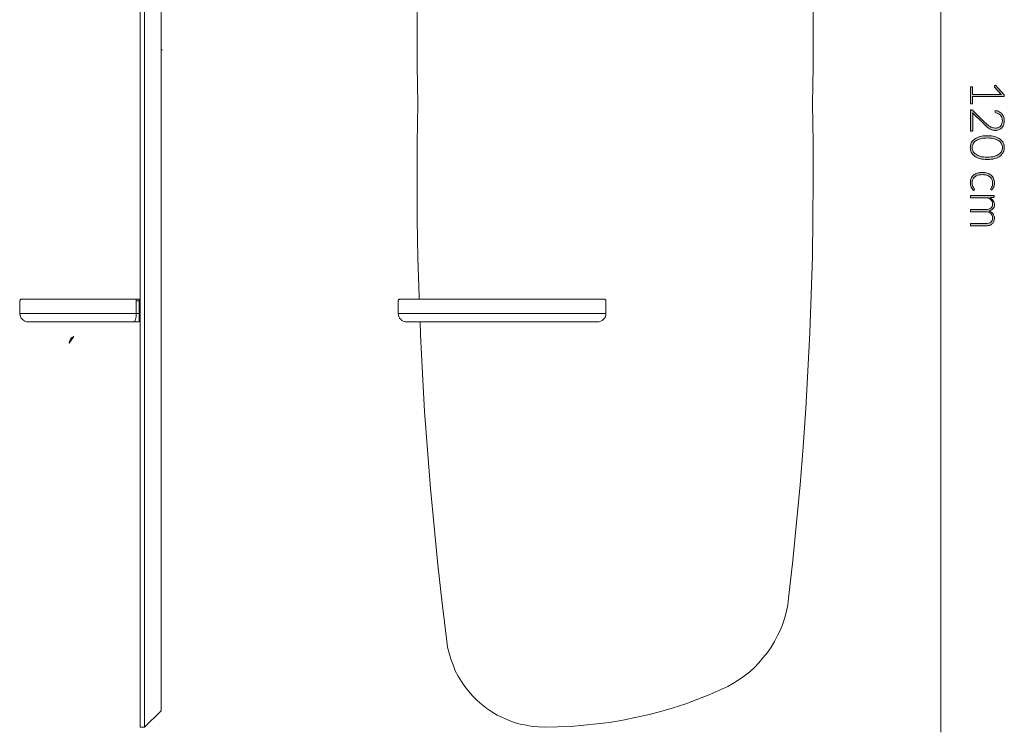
# Model space of a CAD drawing. Header units: inches. Extents: x 78.1 to 143.5, y -187 to -97.6.
# Tile 1 of 3: x 78.1 to 139.9, y -187 to -142.3. Entities that reach past the tile are written whole.
import ezdxf

# ---------------------------------------------------------------- set-up
doc = ezdxf.new("R2010")
doc.units = ezdxf.units.IN
doc.header["$MEASUREMENT"] = 0
doc.layers.add('Capa 1', color=7, linetype='Continuous')

# ---------------------------------------------------------------- blocks, each defined once
blk = doc.blocks.new('block 4')
at = {"layer": 'Capa 1'}
h = blk.add_hatch(color=251, dxfattribs=at)
h.dxf.hatch_style = 2
edge = h.paths.add_edge_path()
edge.add_spline(control_points=[(137.872, -146.483), (137.872, -146.483), (137.872, -146.963), (137.872, -146.963), (137.872, -146.963), (139.567, -146.963), (139.567, -146.963), (139.6, -146.963), (139.636, -146.964), (139.673, -146.967), (139.673, -146.967), (139.264, -146.507), (139.264, -146.507), (139.255, -146.497), (139.251, -146.485), (139.251, -146.471), (139.251, -146.454), (139.257, -146.442), (139.269, -146.433), (139.269, -146.433), (139.328, -146.39), (139.328, -146.39), (139.328, -146.39), (139.861, -146.993), (139.861, -146.993), (139.861, -146.993), (139.861, -147.102), (139.861, -147.102), (139.861, -147.102), (137.872, -147.102), (137.872, -147.102), (137.872, -147.102), (137.872, -147.558), (137.872, -147.558), (137.872, -147.558), (137.765, -147.558), (137.765, -147.558), (137.765, -147.558), (137.765, -146.483), (137.765, -146.483), (137.765, -146.483), (137.872, -146.483), (137.872, -146.483)], knot_values=[0, 0, 0, 0, 1, 1, 1, 2, 2, 2, 3, 3, 3, 4, 4, 4, 5, 5, 5, 6, 6, 6, 7, 7, 7, 8, 8, 8, 9, 9, 9, 10, 10, 10, 11, 11, 11, 12, 12, 12, 13, 13, 13, 14, 14, 14, 14], degree=3, periodic=1)
h = blk.add_hatch(color=251, dxfattribs=at)
h.dxf.hatch_style = 2
edge = h.paths.add_edge_path()
edge.add_spline(control_points=[(139.875, -148.627), (139.875, -148.706), (139.864, -148.782), (139.841, -148.854), (139.817, -148.927), (139.783, -148.99), (139.736, -149.045), (139.689, -149.1), (139.631, -149.144), (139.56, -149.177), (139.49, -149.209), (139.408, -149.225), (139.313, -149.225), (139.235, -149.225), (139.162, -149.213), (139.094, -149.189), (139.027, -149.165), (138.962, -149.132), (138.9, -149.091), (138.838, -149.05), (138.778, -149.002), (138.72, -148.947), (138.661, -148.893), (138.601, -148.835), (138.54, -148.775), (138.54, -148.775), (137.874, -148.122), (137.874, -148.122), (137.882, -148.154), (137.888, -148.186), (137.891, -148.22), (137.895, -148.254), (137.897, -148.288), (137.897, -148.323), (137.897, -148.323), (137.897, -149.224), (137.897, -149.224), (137.897, -149.239), (137.893, -149.252), (137.883, -149.262), (137.874, -149.271), (137.862, -149.275), (137.847, -149.275), (137.847, -149.275), (137.765, -149.275), (137.765, -149.275), (137.765, -149.275), (137.765, -147.929), (137.765, -147.929), (137.765, -147.929), (137.815, -147.929), (137.815, -147.929), (137.826, -147.929), (137.837, -147.931), (137.848, -147.937), (137.859, -147.942), (137.869, -147.949), (137.877, -147.957), (137.877, -147.957), (138.598, -148.669), (138.598, -148.669), (138.658, -148.728), (138.716, -148.783), (138.772, -148.833), (138.828, -148.883), (138.885, -148.927), (138.942, -148.964), (138.999, -149), (139.057, -149.029), (139.117, -149.05), (139.177, -149.072), (139.241, -149.082), (139.309, -149.082), (139.385, -149.082), (139.452, -149.069), (139.509, -149.044), (139.565, -149.018), (139.612, -148.984), (139.648, -148.941), (139.684, -148.898), (139.712, -148.849), (139.729, -148.794), (139.747, -148.738), (139.756, -148.68), (139.756, -148.619), (139.756, -148.553), (139.746, -148.493), (139.725, -148.437), (139.706, -148.381), (139.677, -148.332), (139.641, -148.289), (139.606, -148.247), (139.563, -148.211), (139.513, -148.183), (139.464, -148.155), (139.409, -148.136), (139.35, -148.125), (139.316, -148.115), (139.299, -148.095), (139.299, -148.066), (139.299, -148.064), (139.299, -148.062), (139.299, -148.058), (139.3, -148.056), (139.3, -148.053), (139.3, -148.051), (139.3, -148.051), (139.312, -147.98), (139.312, -147.98), (139.401, -147.992), (139.481, -148.016), (139.551, -148.053), (139.621, -148.09), (139.68, -148.137), (139.728, -148.193), (139.776, -148.249), (139.813, -148.314), (139.838, -148.387), (139.863, -148.461), (139.875, -148.541), (139.875, -148.627)], knot_values=[0, 0, 0, 0, 1, 1, 1, 2, 2, 2, 3, 3, 3, 4, 4, 4, 5, 5, 5, 6, 6, 6, 7, 7, 7, 8, 8, 8, 9, 9, 9, 10, 10, 10, 11, 11, 11, 12, 12, 12, 13, 13, 13, 14, 14, 14, 15, 15, 15, 16, 16, 16, 17, 17, 17, 18, 18, 18, 19, 19, 19, 20, 20, 20, 21, 21, 21, 22, 22, 22, 23, 23, 23, 24, 24, 24, 25, 25, 25, 26, 26, 26, 27, 27, 27, 28, 28, 28, 29, 29, 29, 30, 30, 30, 31, 31, 31, 32, 32, 32, 33, 33, 33, 34, 34, 34, 35, 35, 35, 36, 36, 36, 37, 37, 37, 38, 38, 38, 39, 39, 39, 40, 40, 40, 40], degree=3, periodic=1)
h = blk.add_hatch(color=251, dxfattribs=at)
h.dxf.hatch_style = 2
edge = h.paths.add_edge_path()
edge.add_spline(control_points=[(138.809, -151.053), (138.626, -151.053), (138.468, -151.033), (138.334, -150.994), (138.2, -150.954), (138.089, -150.901), (138.002, -150.833), (137.914, -150.765), (137.849, -150.686), (137.807, -150.595), (137.764, -150.504), (137.742, -150.407), (137.742, -150.303), (137.742, -150.2), (137.764, -150.103), (137.807, -150.013), (137.849, -149.922), (137.914, -149.843), (138.002, -149.775), (138.089, -149.707), (138.2, -149.654), (138.334, -149.615), (138.468, -149.576), (138.626, -149.557), (138.809, -149.557), (138.992, -149.557), (139.15, -149.576), (139.284, -149.615), (139.418, -149.654), (139.528, -149.707), (139.616, -149.775), (139.703, -149.843), (139.769, -149.922), (139.811, -150.013), (139.854, -150.103), (139.875, -150.2), (139.875, -150.303), (139.875, -150.407), (139.854, -150.504), (139.811, -150.595), (139.769, -150.686), (139.703, -150.765), (139.616, -150.833), (139.528, -150.901), (139.418, -150.954), (139.284, -150.994), (139.15, -151.033), (138.992, -151.053), (138.809, -151.053)], knot_values=[0, 0, 0, 0, 1, 1, 1, 2, 2, 2, 3, 3, 3, 4, 4, 4, 5, 5, 5, 6, 6, 6, 7, 7, 7, 8, 8, 8, 9, 9, 9, 10, 10, 10, 11, 11, 11, 12, 12, 12, 13, 13, 13, 14, 14, 14, 15, 15, 15, 16, 16, 16, 16], degree=3, periodic=1)
edge = h.paths.add_edge_path()
edge.add_spline(control_points=[(138.809, -150.905), (138.978, -150.905), (139.123, -150.889), (139.242, -150.857), (139.362, -150.824), (139.461, -150.78), (139.537, -150.726), (139.613, -150.671), (139.669, -150.608), (139.704, -150.534), (139.74, -150.461), (139.757, -150.384), (139.757, -150.303), (139.757, -150.223), (139.74, -150.146), (139.704, -150.073), (139.669, -150), (139.613, -149.936), (139.537, -149.882), (139.461, -149.827), (139.362, -149.783), (139.242, -149.75), (139.123, -149.718), (138.978, -149.701), (138.809, -149.701), (138.639, -149.701), (138.494, -149.718), (138.374, -149.75), (138.255, -149.783), (138.157, -149.827), (138.081, -149.882), (138.005, -149.936), (137.949, -150), (137.914, -150.073), (137.879, -150.146), (137.862, -150.223), (137.862, -150.303), (137.862, -150.384), (137.879, -150.461), (137.914, -150.534), (137.949, -150.608), (138.005, -150.671), (138.081, -150.726), (138.157, -150.78), (138.255, -150.824), (138.374, -150.857), (138.494, -150.889), (138.639, -150.905), (138.809, -150.905)], knot_values=[0, 0, 0, 0, 1, 1, 1, 2, 2, 2, 3, 3, 3, 4, 4, 4, 5, 5, 5, 6, 6, 6, 7, 7, 7, 8, 8, 8, 9, 9, 9, 10, 10, 10, 11, 11, 11, 12, 12, 12, 13, 13, 13, 14, 14, 14, 15, 15, 15, 16, 16, 16, 16], degree=3, periodic=1)
h = blk.add_hatch(color=251, dxfattribs=at)
h.dxf.hatch_style = 2
edge = h.paths.add_edge_path()
edge.add_spline(control_points=[(139.036, -152.935), (139.031, -152.93), (139.027, -152.925), (139.023, -152.921), (139.02, -152.916), (139.018, -152.91), (139.018, -152.902), (139.018, -152.892), (139.025, -152.879), (139.038, -152.862), (139.052, -152.844), (139.066, -152.822), (139.082, -152.793), (139.097, -152.764), (139.112, -152.729), (139.125, -152.686), (139.138, -152.643), (139.145, -152.592), (139.145, -152.531), (139.145, -152.446), (139.13, -152.371), (139.1, -152.306), (139.07, -152.24), (139.027, -152.185), (138.971, -152.14), (138.915, -152.096), (138.847, -152.061), (138.767, -152.038), (138.688, -152.014), (138.599, -152.002), (138.499, -152.002), (138.396, -152.002), (138.304, -152.014), (138.225, -152.039), (138.145, -152.063), (138.078, -152.097), (138.023, -152.141), (137.969, -152.185), (137.927, -152.239), (137.899, -152.302), (137.87, -152.365), (137.856, -152.435), (137.856, -152.511), (137.856, -152.582), (137.864, -152.642), (137.881, -152.689), (137.898, -152.737), (137.916, -152.776), (137.936, -152.807), (137.955, -152.838), (137.974, -152.863), (137.99, -152.881), (138.007, -152.899), (138.015, -152.914), (138.015, -152.924), (138.015, -152.937), (138.011, -152.947), (138.001, -152.954), (138.001, -152.954), (137.953, -152.992), (137.953, -152.992), (137.924, -152.969), (137.896, -152.941), (137.871, -152.907), (137.845, -152.872), (137.823, -152.833), (137.805, -152.79), (137.786, -152.747), (137.771, -152.7), (137.761, -152.649), (137.75, -152.599), (137.745, -152.546), (137.745, -152.491), (137.745, -152.397), (137.762, -152.312), (137.796, -152.235), (137.83, -152.157), (137.879, -152.091), (137.944, -152.036), (138.008, -151.98), (138.087, -151.937), (138.18, -151.906), (138.274, -151.875), (138.38, -151.859), (138.499, -151.859), (138.611, -151.859), (138.713, -151.874), (138.806, -151.904), (138.898, -151.933), (138.978, -151.976), (139.045, -152.033), (139.112, -152.089), (139.164, -152.158), (139.2, -152.241), (139.237, -152.323), (139.256, -152.417), (139.256, -152.523), (139.256, -152.618), (139.24, -152.704), (139.21, -152.778), (139.179, -152.852), (139.138, -152.916), (139.086, -152.972), (139.086, -152.972), (139.036, -152.935), (139.036, -152.935)], knot_values=[0, 0, 0, 0, 1, 1, 1, 2, 2, 2, 3, 3, 3, 4, 4, 4, 5, 5, 5, 6, 6, 6, 7, 7, 7, 8, 8, 8, 9, 9, 9, 10, 10, 10, 11, 11, 11, 12, 12, 12, 13, 13, 13, 14, 14, 14, 15, 15, 15, 16, 16, 16, 17, 17, 17, 18, 18, 18, 19, 19, 19, 20, 20, 20, 21, 21, 21, 22, 22, 22, 23, 23, 23, 24, 24, 24, 25, 25, 25, 26, 26, 26, 27, 27, 27, 28, 28, 28, 29, 29, 29, 30, 30, 30, 31, 31, 31, 32, 32, 32, 33, 33, 33, 34, 34, 34, 35, 35, 35, 35], degree=3, periodic=1)
h = blk.add_hatch(color=251, dxfattribs=at)
h.dxf.hatch_style = 2
edge = h.paths.add_edge_path()
edge.add_spline(control_points=[(137.765, -153.311), (137.765, -153.311), (139.232, -153.311), (139.232, -153.311), (139.232, -153.311), (139.232, -153.387), (139.232, -153.387), (139.232, -153.413), (139.22, -153.428), (139.195, -153.432), (139.195, -153.432), (138.983, -153.445), (138.983, -153.445), (139.023, -153.473), (139.06, -153.504), (139.094, -153.537), (139.127, -153.569), (139.156, -153.604), (139.18, -153.641), (139.204, -153.677), (139.223, -153.717), (139.236, -153.758), (139.249, -153.8), (139.256, -153.844), (139.256, -153.89), (139.256, -153.997), (139.225, -154.083), (139.162, -154.147), (139.1, -154.211), (139.013, -154.254), (138.902, -154.277), (138.963, -154.294), (139.015, -154.319), (139.06, -154.351), (139.104, -154.383), (139.141, -154.42), (139.169, -154.461), (139.198, -154.502), (139.22, -154.547), (139.235, -154.596), (139.249, -154.644), (139.256, -154.694), (139.256, -154.745), (139.256, -154.818), (139.244, -154.883), (139.22, -154.941), (139.196, -154.999), (139.16, -155.048), (139.113, -155.089), (139.065, -155.13), (139.008, -155.161), (138.939, -155.183), (138.87, -155.204), (138.791, -155.215), (138.703, -155.215), (138.703, -155.215), (137.765, -155.215), (137.765, -155.215), (137.765, -155.215), (137.765, -155.075), (137.765, -155.075), (137.765, -155.075), (138.703, -155.075), (138.703, -155.075), (138.846, -155.075), (138.956, -155.044), (139.031, -154.982), (139.106, -154.92), (139.144, -154.832), (139.144, -154.716), (139.144, -154.665), (139.134, -154.617), (139.116, -154.57), (139.097, -154.523), (139.069, -154.482), (139.032, -154.446), (138.995, -154.41), (138.95, -154.381), (138.895, -154.36), (138.839, -154.339), (138.775, -154.329), (138.703, -154.329), (138.703, -154.329), (137.765, -154.329), (137.765, -154.329), (137.765, -154.329), (137.765, -154.188), (137.765, -154.188), (137.765, -154.188), (138.703, -154.188), (138.703, -154.188), (138.845, -154.188), (138.954, -154.16), (139.03, -154.103), (139.106, -154.046), (139.144, -153.963), (139.144, -153.853), (139.144, -153.774), (139.12, -153.7), (139.072, -153.632), (139.024, -153.564), (138.958, -153.504), (138.874, -153.451), (138.874, -153.451), (137.765, -153.451), (137.765, -153.451), (137.765, -153.451), (137.765, -153.311), (137.765, -153.311)], knot_values=[0, 0, 0, 0, 1, 1, 1, 2, 2, 2, 3, 3, 3, 4, 4, 4, 5, 5, 5, 6, 6, 6, 7, 7, 7, 8, 8, 8, 9, 9, 9, 10, 10, 10, 11, 11, 11, 12, 12, 12, 13, 13, 13, 14, 14, 14, 15, 15, 15, 16, 16, 16, 17, 17, 17, 18, 18, 18, 19, 19, 19, 20, 20, 20, 21, 21, 21, 22, 22, 22, 23, 23, 23, 24, 24, 24, 25, 25, 25, 26, 26, 26, 27, 27, 27, 28, 28, 28, 29, 29, 29, 30, 30, 30, 31, 31, 31, 32, 32, 32, 33, 33, 33, 34, 34, 34, 35, 35, 35, 36, 36, 36, 36], degree=3, periodic=1)
at = {"layer": 'Capa 1', "lineweight": 0}
for points, knots in [([(137.872, -146.483), (137.872, -146.483), (137.872, -146.963), (137.872, -146.963), (137.872, -146.963), (139.567, -146.963), (139.567, -146.963), (139.6, -146.963), (139.636, -146.964), (139.673, -146.967), (139.673, -146.967), (139.264, -146.507), (139.264, -146.507), (139.255, -146.497), (139.251, -146.485), (139.251, -146.471), (139.251, -146.454), (139.257, -146.442), (139.269, -146.433), (139.269, -146.433), (139.328, -146.39), (139.328, -146.39), (139.328, -146.39), (139.861, -146.993), (139.861, -146.993), (139.861, -146.993), (139.861, -147.102), (139.861, -147.102), (139.861, -147.102), (137.872, -147.102), (137.872, -147.102), (137.872, -147.102), (137.872, -147.558), (137.872, -147.558), (137.872, -147.558), (137.765, -147.558), (137.765, -147.558), (137.765, -147.558), (137.765, -146.483), (137.765, -146.483), (137.765, -146.483), (137.872, -146.483), (137.872, -146.483)], [0, 0, 0, 0, 1, 1, 1, 2, 2, 2, 3, 3, 3, 4, 4, 4, 5, 5, 5, 6, 6, 6, 7, 7, 7, 8, 8, 8, 9, 9, 9, 10, 10, 10, 11, 11, 11, 12, 12, 12, 13, 13, 13, 14, 14, 14, 14]), ([(139.875, -148.627), (139.875, -148.706), (139.864, -148.782), (139.841, -148.854), (139.817, -148.927), (139.783, -148.99), (139.736, -149.045), (139.689, -149.1), (139.631, -149.144), (139.56, -149.177), (139.49, -149.209), (139.408, -149.225), (139.313, -149.225), (139.235, -149.225), (139.162, -149.213), (139.094, -149.189), (139.027, -149.165), (138.962, -149.132), (138.9, -149.091), (138.838, -149.05), (138.778, -149.002), (138.72, -148.947), (138.661, -148.893), (138.601, -148.835), (138.54, -148.775), (138.54, -148.775), (137.874, -148.122), (137.874, -148.122), (137.882, -148.154), (137.888, -148.186), (137.891, -148.22), (137.895, -148.254), (137.897, -148.288), (137.897, -148.323), (137.897, -148.323), (137.897, -149.224), (137.897, -149.224), (137.897, -149.239), (137.893, -149.252), (137.883, -149.262), (137.874, -149.271), (137.862, -149.275), (137.847, -149.275), (137.847, -149.275), (137.765, -149.275), (137.765, -149.275), (137.765, -149.275), (137.765, -147.929), (137.765, -147.929), (137.765, -147.929), (137.815, -147.929), (137.815, -147.929), (137.826, -147.929), (137.837, -147.931), (137.848, -147.937), (137.859, -147.942), (137.869, -147.949), (137.877, -147.957), (137.877, -147.957), (138.598, -148.669), (138.598, -148.669), (138.658, -148.728), (138.716, -148.783), (138.772, -148.833), (138.828, -148.883), (138.885, -148.927), (138.942, -148.964), (138.999, -149), (139.057, -149.029), (139.117, -149.05), (139.177, -149.072), (139.241, -149.082), (139.309, -149.082), (139.385, -149.082), (139.452, -149.069), (139.509, -149.044), (139.565, -149.018), (139.612, -148.984), (139.648, -148.941), (139.684, -148.898), (139.712, -148.849), (139.729, -148.794), (139.747, -148.738), (139.756, -148.68), (139.756, -148.619), (139.756, -148.553), (139.746, -148.493), (139.725, -148.437), (139.706, -148.381), (139.677, -148.332), (139.641, -148.289), (139.606, -148.247), (139.563, -148.211), (139.513, -148.183), (139.464, -148.155), (139.409, -148.136), (139.35, -148.125), (139.316, -148.115), (139.299, -148.095), (139.299, -148.066), (139.299, -148.064), (139.299, -148.062), (139.299, -148.058), (139.3, -148.056), (139.3, -148.053), (139.3, -148.051), (139.3, -148.051), (139.312, -147.98), (139.312, -147.98), (139.401, -147.992), (139.481, -148.016), (139.551, -148.053), (139.621, -148.09), (139.68, -148.137), (139.728, -148.193), (139.776, -148.249), (139.813, -148.314), (139.838, -148.387), (139.863, -148.461), (139.875, -148.541), (139.875, -148.627)], [0, 0, 0, 0, 1, 1, 1, 2, 2, 2, 3, 3, 3, 4, 4, 4, 5, 5, 5, 6, 6, 6, 7, 7, 7, 8, 8, 8, 9, 9, 9, 10, 10, 10, 11, 11, 11, 12, 12, 12, 13, 13, 13, 14, 14, 14, 15, 15, 15, 16, 16, 16, 17, 17, 17, 18, 18, 18, 19, 19, 19, 20, 20, 20, 21, 21, 21, 22, 22, 22, 23, 23, 23, 24, 24, 24, 25, 25, 25, 26, 26, 26, 27, 27, 27, 28, 28, 28, 29, 29, 29, 30, 30, 30, 31, 31, 31, 32, 32, 32, 33, 33, 33, 34, 34, 34, 35, 35, 35, 36, 36, 36, 37, 37, 37, 38, 38, 38, 39, 39, 39, 40, 40, 40, 40]), ([(138.809, -151.053), (138.626, -151.053), (138.468, -151.033), (138.334, -150.994), (138.2, -150.954), (138.089, -150.901), (138.002, -150.833), (137.914, -150.765), (137.849, -150.686), (137.807, -150.595), (137.764, -150.504), (137.742, -150.407), (137.742, -150.303), (137.742, -150.2), (137.764, -150.103), (137.807, -150.013), (137.849, -149.922), (137.914, -149.843), (138.002, -149.775), (138.089, -149.707), (138.2, -149.654), (138.334, -149.615), (138.468, -149.576), (138.626, -149.557), (138.809, -149.557), (138.992, -149.557), (139.15, -149.576), (139.284, -149.615), (139.418, -149.654), (139.528, -149.707), (139.616, -149.775), (139.703, -149.843), (139.769, -149.922), (139.811, -150.013), (139.854, -150.103), (139.875, -150.2), (139.875, -150.303), (139.875, -150.407), (139.854, -150.504), (139.811, -150.595), (139.769, -150.686), (139.703, -150.765), (139.616, -150.833), (139.528, -150.901), (139.418, -150.954), (139.284, -150.994), (139.15, -151.033), (138.992, -151.053), (138.809, -151.053)], [0, 0, 0, 0, 1, 1, 1, 2, 2, 2, 3, 3, 3, 4, 4, 4, 5, 5, 5, 6, 6, 6, 7, 7, 7, 8, 8, 8, 9, 9, 9, 10, 10, 10, 11, 11, 11, 12, 12, 12, 13, 13, 13, 14, 14, 14, 15, 15, 15, 16, 16, 16, 16]), ([(138.809, -150.905), (138.978, -150.905), (139.123, -150.889), (139.242, -150.857), (139.362, -150.824), (139.461, -150.78), (139.537, -150.726), (139.613, -150.671), (139.669, -150.608), (139.704, -150.534), (139.74, -150.461), (139.757, -150.384), (139.757, -150.303), (139.757, -150.223), (139.74, -150.146), (139.704, -150.073), (139.669, -150), (139.613, -149.936), (139.537, -149.882), (139.461, -149.827), (139.362, -149.783), (139.242, -149.75), (139.123, -149.718), (138.978, -149.701), (138.809, -149.701), (138.639, -149.701), (138.494, -149.718), (138.374, -149.75), (138.255, -149.783), (138.157, -149.827), (138.081, -149.882), (138.005, -149.936), (137.949, -150), (137.914, -150.073), (137.879, -150.146), (137.862, -150.223), (137.862, -150.303), (137.862, -150.384), (137.879, -150.461), (137.914, -150.534), (137.949, -150.608), (138.005, -150.671), (138.081, -150.726), (138.157, -150.78), (138.255, -150.824), (138.374, -150.857), (138.494, -150.889), (138.639, -150.905), (138.809, -150.905)], [0, 0, 0, 0, 1, 1, 1, 2, 2, 2, 3, 3, 3, 4, 4, 4, 5, 5, 5, 6, 6, 6, 7, 7, 7, 8, 8, 8, 9, 9, 9, 10, 10, 10, 11, 11, 11, 12, 12, 12, 13, 13, 13, 14, 14, 14, 15, 15, 15, 16, 16, 16, 16]), ([(139.036, -152.935), (139.031, -152.93), (139.027, -152.925), (139.023, -152.921), (139.02, -152.916), (139.018, -152.91), (139.018, -152.902), (139.018, -152.892), (139.025, -152.879), (139.038, -152.862), (139.052, -152.844), (139.066, -152.822), (139.082, -152.793), (139.097, -152.764), (139.112, -152.729), (139.125, -152.686), (139.138, -152.643), (139.145, -152.592), (139.145, -152.531), (139.145, -152.446), (139.13, -152.371), (139.1, -152.306), (139.07, -152.24), (139.027, -152.185), (138.971, -152.14), (138.915, -152.096), (138.847, -152.061), (138.767, -152.038), (138.688, -152.014), (138.599, -152.002), (138.499, -152.002), (138.396, -152.002), (138.304, -152.014), (138.225, -152.039), (138.145, -152.063), (138.078, -152.097), (138.023, -152.141), (137.969, -152.185), (137.927, -152.239), (137.899, -152.302), (137.87, -152.365), (137.856, -152.435), (137.856, -152.511), (137.856, -152.582), (137.864, -152.642), (137.881, -152.689), (137.898, -152.737), (137.916, -152.776), (137.936, -152.807), (137.955, -152.838), (137.974, -152.863), (137.99, -152.881), (138.007, -152.899), (138.015, -152.914), (138.015, -152.924), (138.015, -152.937), (138.011, -152.947), (138.001, -152.954), (138.001, -152.954), (137.953, -152.992), (137.953, -152.992), (137.924, -152.969), (137.896, -152.941), (137.871, -152.907), (137.845, -152.872), (137.823, -152.833), (137.805, -152.79), (137.786, -152.747), (137.771, -152.7), (137.761, -152.649), (137.75, -152.599), (137.745, -152.546), (137.745, -152.491), (137.745, -152.397), (137.762, -152.312), (137.796, -152.235), (137.83, -152.157), (137.879, -152.091), (137.944, -152.036), (138.008, -151.98), (138.087, -151.937), (138.18, -151.906), (138.274, -151.875), (138.38, -151.859), (138.499, -151.859), (138.611, -151.859), (138.713, -151.874), (138.806, -151.904), (138.898, -151.933), (138.978, -151.976), (139.045, -152.033), (139.112, -152.089), (139.164, -152.158), (139.2, -152.241), (139.237, -152.323), (139.256, -152.417), (139.256, -152.523), (139.256, -152.618), (139.24, -152.704), (139.21, -152.778), (139.179, -152.852), (139.138, -152.916), (139.086, -152.972), (139.086, -152.972), (139.036, -152.935), (139.036, -152.935)], [0, 0, 0, 0, 1, 1, 1, 2, 2, 2, 3, 3, 3, 4, 4, 4, 5, 5, 5, 6, 6, 6, 7, 7, 7, 8, 8, 8, 9, 9, 9, 10, 10, 10, 11, 11, 11, 12, 12, 12, 13, 13, 13, 14, 14, 14, 15, 15, 15, 16, 16, 16, 17, 17, 17, 18, 18, 18, 19, 19, 19, 20, 20, 20, 21, 21, 21, 22, 22, 22, 23, 23, 23, 24, 24, 24, 25, 25, 25, 26, 26, 26, 27, 27, 27, 28, 28, 28, 29, 29, 29, 30, 30, 30, 31, 31, 31, 32, 32, 32, 33, 33, 33, 34, 34, 34, 35, 35, 35, 35]), ([(137.765, -153.311), (137.765, -153.311), (139.232, -153.311), (139.232, -153.311), (139.232, -153.311), (139.232, -153.387), (139.232, -153.387), (139.232, -153.413), (139.22, -153.428), (139.195, -153.432), (139.195, -153.432), (138.983, -153.445), (138.983, -153.445), (139.023, -153.473), (139.06, -153.504), (139.094, -153.537), (139.127, -153.569), (139.156, -153.604), (139.18, -153.641), (139.204, -153.677), (139.223, -153.717), (139.236, -153.758), (139.249, -153.8), (139.256, -153.844), (139.256, -153.89), (139.256, -153.997), (139.225, -154.083), (139.162, -154.147), (139.1, -154.211), (139.013, -154.254), (138.902, -154.277), (138.963, -154.294), (139.015, -154.319), (139.06, -154.351), (139.104, -154.383), (139.141, -154.42), (139.169, -154.461), (139.198, -154.502), (139.22, -154.547), (139.235, -154.596), (139.249, -154.644), (139.256, -154.694), (139.256, -154.745), (139.256, -154.818), (139.244, -154.883), (139.22, -154.941), (139.196, -154.999), (139.16, -155.048), (139.113, -155.089), (139.065, -155.13), (139.008, -155.161), (138.939, -155.183), (138.87, -155.204), (138.791, -155.215), (138.703, -155.215), (138.703, -155.215), (137.765, -155.215), (137.765, -155.215), (137.765, -155.215), (137.765, -155.075), (137.765, -155.075), (137.765, -155.075), (138.703, -155.075), (138.703, -155.075), (138.846, -155.075), (138.956, -155.044), (139.031, -154.982), (139.106, -154.92), (139.144, -154.832), (139.144, -154.716), (139.144, -154.665), (139.134, -154.617), (139.116, -154.57), (139.097, -154.523), (139.069, -154.482), (139.032, -154.446), (138.995, -154.41), (138.95, -154.381), (138.895, -154.36), (138.839, -154.339), (138.775, -154.329), (138.703, -154.329), (138.703, -154.329), (137.765, -154.329), (137.765, -154.329), (137.765, -154.329), (137.765, -154.188), (137.765, -154.188), (137.765, -154.188), (138.703, -154.188), (138.703, -154.188), (138.845, -154.188), (138.954, -154.16), (139.03, -154.103), (139.106, -154.046), (139.144, -153.963), (139.144, -153.853), (139.144, -153.774), (139.12, -153.7), (139.072, -153.632), (139.024, -153.564), (138.958, -153.504), (138.874, -153.451), (138.874, -153.451), (137.765, -153.451), (137.765, -153.451), (137.765, -153.451), (137.765, -153.311), (137.765, -153.311)], [0, 0, 0, 0, 1, 1, 1, 2, 2, 2, 3, 3, 3, 4, 4, 4, 5, 5, 5, 6, 6, 6, 7, 7, 7, 8, 8, 8, 9, 9, 9, 10, 10, 10, 11, 11, 11, 12, 12, 12, 13, 13, 13, 14, 14, 14, 15, 15, 15, 16, 16, 16, 17, 17, 17, 18, 18, 18, 19, 19, 19, 20, 20, 20, 21, 21, 21, 22, 22, 22, 23, 23, 23, 24, 24, 24, 25, 25, 25, 26, 26, 26, 27, 27, 27, 28, 28, 28, 29, 29, 29, 30, 30, 30, 31, 31, 31, 32, 32, 32, 33, 33, 33, 34, 34, 34, 35, 35, 35, 36, 36, 36, 36])]:
    blk.add_open_spline(points, degree=3, knots=knots, dxfattribs=at)

msp = doc.modelspace()

# ---------------------------------------------------------------- linework, layer by layer
at = {"layer": 'Capa 1', "color": 251, "lineweight": 9}
msp.add_lwpolyline([(135.893, -108.016), (135.893, -186.985)], dxfattribs=at)
at = {"layer": 'Capa 1', "color": 7, "lineweight": 5}
for points in [[(104.913, -113.911), (104.612, -116.3), (104.339, -118.711), (104.109, -121.102), (103.878, -123.513), (103.695, -125.902), (103.51, -128.314), (103.374, -130.727), (103.258, -133.138), (103.167, -135.526), (103.097, -137.939), (103.052, -140.35), (103.052, -142.764), (103.052, -145.175), (103.097, -147.588)], [(85.675, -116.599), (85.675, -118.988), (85.675, -121.354), (85.675, -123.744), (85.675, -126.11), (85.675, -128.499), (85.675, -130.888), (85.675, -133.276), (85.675, -135.642), (85.675, -138.032), (85.675, -140.421), (85.675, -142.81), (85.675, -145.198), (85.675, -147.589)], [(85.952, -116.599), (85.952, -118.988), (85.952, -121.354), (85.952, -123.744), (85.952, -126.11), (85.952, -128.499), (85.952, -130.888), (85.952, -133.276), (85.952, -135.642), (85.952, -138.032), (85.952, -140.421), (85.952, -142.81), (85.952, -145.198), (85.952, -147.589)], [(85.952, -116.599), (85.952, -118.988), (85.952, -121.354), (85.952, -123.744), (85.952, -126.11), (85.952, -128.499), (85.952, -130.888), (85.952, -133.276), (85.952, -135.642), (85.952, -138.032), (85.952, -140.421), (85.952, -142.81), (85.952, -145.198), (85.952, -147.589)], [(126.345, -116.599), (126.62, -118.988), (126.85, -121.354), (127.081, -123.744), (127.263, -126.11), (127.424, -128.499), (127.562, -130.888), (127.676, -133.276), (127.769, -135.642), (127.837, -138.032), (127.861, -140.421), (127.883, -142.81), (127.883, -145.198), (127.837, -147.589)], [(86.985, -116.737), (86.985, -119.103), (86.985, -121.469), (86.985, -123.835), (86.985, -126.201), (86.985, -128.568), (86.985, -130.956), (86.985, -133.322), (86.985, -135.688), (86.985, -138.078), (86.985, -140.467), (86.985, -142.832), (86.985, -145.221), (86.985, -147.588)], [(87.078, -144.165), (87.031, -144.165), (86.985, -144.165)], [(85.675, -178.576), (85.675, -176.21), (85.675, -173.821), (85.675, -171.455), (85.675, -169.066), (85.675, -166.678), (85.675, -164.311), (85.675, -161.922), (85.675, -159.533), (85.675, -157.144), (85.675, -154.754), (85.675, -152.366), (85.675, -149.976), (85.675, -147.588)], [(85.952, -178.576), (85.952, -176.21), (85.952, -173.821), (85.952, -171.455), (85.952, -169.066), (85.952, -166.678), (85.952, -164.311), (85.952, -161.922), (85.952, -159.533), (85.952, -157.144), (85.952, -154.754), (85.952, -152.366), (85.952, -149.976), (85.952, -147.588)], [(85.952, -178.576), (85.952, -176.21), (85.952, -173.821), (85.952, -171.455), (85.952, -169.066), (85.952, -166.678), (85.952, -164.311), (85.952, -161.922), (85.952, -159.533), (85.952, -157.144), (85.952, -154.754), (85.952, -152.366), (85.952, -149.976), (85.952, -147.588)], [(86.985, -147.588), (86.985, -149.976), (86.985, -152.342), (86.985, -154.731), (86.985, -157.098), (86.985, -159.486), (86.985, -161.853), (86.985, -164.241), (86.985, -166.608), (86.985, -168.974), (86.985, -171.363), (86.985, -173.729), (86.985, -176.095), (86.985, -178.461)], [(103.167, -159.808), (103.167, -159.648), (103.098, -157.235), (103.052, -154.823), (103.052, -152.412), (103.052, -149.999), (103.098, -147.588)], [(126.345, -178.576), (126.62, -176.21), (126.85, -173.821), (127.081, -171.455), (127.263, -169.066), (127.424, -166.678), (127.562, -164.311), (127.676, -161.922), (127.769, -159.533), (127.837, -157.144), (127.861, -154.754), (127.883, -152.366), (127.883, -149.976), (127.837, -147.588)], [(78.118, -159.923), (78.14, -159.9), (78.14, -159.877), (78.14, -159.854), (78.164, -159.831), (78.186, -159.831), (78.21, -159.808), (78.233, -159.808), (78.256, -159.808)], [(78.118, -159.923), (78.118, -160.704)], [(78.256, -159.808), (78.279, -159.808), (78.302, -159.808), (78.371, -159.808), (78.44, -159.808), (78.554, -159.808), (78.669, -159.808), (78.83, -159.808), (78.991, -159.808)], [(78.991, -159.808), (79.037, -159.808), (79.106, -159.808), (79.198, -159.808), (79.313, -159.808), (79.427, -159.808), (79.588, -159.808), (79.749, -159.808), (79.91, -159.808), (80.094, -159.808), (80.3, -159.808), (80.507, -159.808), (80.691, -159.808)], [(80.691, -159.808), (81.058, -159.808), (81.426, -159.808), (81.771, -159.808), (82.138, -159.808), (82.483, -159.808), (82.804, -159.808), (83.149, -159.808), (83.471, -159.808)], [(83.471, -159.808), (83.654, -159.808), (83.815, -159.808), (83.976, -159.808), (84.113, -159.808), (84.228, -159.808), (84.32, -159.808), (84.412, -159.808), (84.459, -159.808), (84.504, -159.808)], [(84.504, -159.808), (84.527, -159.808), (84.55, -159.808), (84.619, -159.808), (84.711, -159.808), (84.804, -159.808), (84.941, -159.808), (85.079, -159.808), (85.217, -159.808), (85.378, -159.808)], [(85.377, -159.808), (85.606, -159.808)], [(85.423, -159.923), (85.423, -159.9), (85.423, -159.877), (85.423, -159.854), (85.423, -159.831), (85.4, -159.831), (85.4, -159.808), (85.377, -159.808)], [(85.607, -159.923), (85.423, -159.923)], [(85.423, -159.923), (85.423, -160.704)], [(85.607, -159.808), (85.607, -159.808), (85.607, -159.831), (85.607, -159.854), (85.607, -159.877), (85.607, -159.9), (85.607, -159.923)], [(85.607, -159.923), (85.607, -160.704)], [(101.995, -159.808), (101.973, -159.808), (101.949, -159.808), (101.926, -159.831), (101.903, -159.831), (101.88, -159.854), (101.88, -159.877), (101.858, -159.9), (101.858, -159.923)], [(101.858, -159.923), (101.858, -160.704)], [(101.995, -159.808), (101.995, -159.808), (102.042, -159.808), (102.086, -159.808), (102.179, -159.808), (102.271, -159.808), (102.409, -159.808), (102.547, -159.808), (102.731, -159.808), (102.891, -159.808), (103.098, -159.808), (103.305, -159.808), (103.511, -159.808), (103.718, -159.808)], [(103.718, -159.808), (104.913, -159.808), (106.13, -159.808), (107.326, -159.808), (108.519, -159.808), (109.714, -159.808), (110.931, -159.808), (112.125, -159.808), (113.297, -159.808)], [(113.297, -159.808), (113.503, -159.808), (113.687, -159.808), (113.871, -159.808), (114.055, -159.808), (114.217, -159.808), (114.354, -159.808), (114.469, -159.808), (114.56, -159.808), (114.652, -159.808), (114.721, -159.808), (114.744, -159.808), (114.767, -159.808)], [(114.882, -159.923), (114.882, -159.9), (114.882, -159.877), (114.859, -159.854), (114.859, -159.831), (114.836, -159.831), (114.813, -159.808), (114.791, -159.808), (114.767, -159.808)], [(114.882, -159.923), (114.882, -160.704)], [(85.607, -160.291), (85.675, -160.291)], [(78.118, -160.704), (78.14, -160.704), (78.164, -160.704), (78.233, -160.704), (78.325, -160.704), (78.417, -160.704), (78.553, -160.704), (78.693, -160.704), (78.875, -160.704)], [(78.646, -161.233), (78.553, -161.233), (78.439, -161.187), (78.371, -161.141), (78.279, -161.072), (78.21, -161.003), (78.164, -160.911), (78.14, -160.819), (78.118, -160.704)], [(78.876, -160.704), (78.922, -160.704), (78.991, -160.704), (79.083, -160.704), (79.198, -160.704), (79.336, -160.704), (79.496, -160.704), (79.68, -160.704), (79.865, -160.704), (80.047, -160.704), (80.279, -160.704), (80.485, -160.704), (80.692, -160.704)], [(80.691, -160.704), (81.058, -160.704), (81.426, -160.704), (81.793, -160.704), (82.161, -160.704), (82.506, -160.704), (82.873, -160.704), (83.195, -160.704), (83.539, -160.704)], [(83.539, -160.704), (83.723, -160.704), (83.907, -160.704), (84.066, -160.704), (84.205, -160.704), (84.342, -160.704), (84.458, -160.704), (84.527, -160.704), (84.595, -160.704), (84.619, -160.704), (84.641, -160.704)], [(84.641, -160.704), (84.664, -160.704), (84.688, -160.704), (84.756, -160.704), (84.849, -160.704), (84.962, -160.704), (85.101, -160.704), (85.263, -160.704), (85.423, -160.704)], [(85.286, -161.233), (85.308, -161.233), (85.331, -161.187), (85.354, -161.141), (85.378, -161.072), (85.4, -161.003), (85.424, -160.911), (85.424, -160.819), (85.424, -160.704)], [(85.423, -160.704), (85.606, -160.704)], [(85.607, -160.704), (85.607, -160.796), (85.607, -160.888), (85.607, -160.98), (85.607, -161.049), (85.607, -161.117), (85.607, -161.164), (85.607, -161.209), (85.607, -161.233)], [(85.607, -160.933), (85.675, -160.933)], [(101.858, -160.704), (101.879, -160.704), (101.903, -160.704), (101.949, -160.704), (102.041, -160.704), (102.133, -160.704), (102.247, -160.704), (102.386, -160.704), (102.546, -160.704), (102.708, -160.704), (102.891, -160.704), (103.098, -160.704), (103.305, -160.704), (103.511, -160.704), (103.717, -160.704)], [(101.858, -160.704), (101.879, -160.819), (101.903, -160.911), (101.949, -161.003), (102.018, -161.072), (102.085, -161.141), (102.179, -161.187), (102.292, -161.233), (102.386, -161.233)], [(103.718, -160.704), (104.913, -160.704), (106.13, -160.704), (107.326, -160.704), (108.543, -160.704), (109.737, -160.704), (110.931, -160.704), (112.125, -160.704), (113.321, -160.704)], [(113.32, -160.704), (113.549, -160.704), (113.756, -160.704), (113.94, -160.704), (114.123, -160.704), (114.284, -160.704), (114.445, -160.704), (114.583, -160.704), (114.697, -160.704), (114.767, -160.704), (114.836, -160.704), (114.882, -160.704)], [(114.376, -161.233), (114.469, -161.233), (114.56, -161.187), (114.652, -161.141), (114.744, -161.072), (114.791, -161.003), (114.859, -160.911), (114.883, -160.819), (114.883, -160.704)], [(79.382, -161.233), (79.221, -161.233), (79.06, -161.233), (78.945, -161.233), (78.83, -161.233), (78.761, -161.233), (78.693, -161.233), (78.669, -161.233), (78.646, -161.233)], [(80.691, -161.233), (80.507, -161.233), (80.323, -161.233), (80.163, -161.233), (79.978, -161.233), (79.841, -161.233), (79.703, -161.233), (79.588, -161.233), (79.496, -161.233), (79.427, -161.233), (79.382, -161.233)], [(83.287, -161.233), (82.988, -161.233), (82.666, -161.233), (82.345, -161.233), (82.024, -161.233), (81.703, -161.233), (81.381, -161.233), (81.036, -161.233), (80.692, -161.233)], [(84.113, -161.233), (84.113, -161.233), (84.066, -161.233), (83.998, -161.233), (83.884, -161.233), (83.767, -161.233), (83.631, -161.233), (83.471, -161.233), (83.285, -161.233)], [(85.286, -161.233), (85.102, -161.233), (84.917, -161.233), (84.735, -161.233), (84.573, -161.233), (84.437, -161.233), (84.321, -161.233), (84.228, -161.233), (84.183, -161.233), (84.137, -161.233), (84.114, -161.233)], [(85.607, -161.233), (85.286, -161.233)], [(103.718, -161.233), (103.534, -161.233), (103.374, -161.233), (103.19, -161.233), (103.029, -161.233), (102.891, -161.233), (102.755, -161.233), (102.638, -161.233), (102.547, -161.233), (102.478, -161.233), (102.432, -161.233), (102.387, -161.233)], [(104.913, -181.263), (104.612, -178.875), (104.339, -176.486), (104.109, -174.073), (103.878, -171.685), (103.695, -169.272), (103.51, -166.86), (103.374, -164.472), (103.258, -162.06), (103.234, -161.233)], [(113.251, -161.233), (112.057, -161.233), (110.885, -161.233), (109.69, -161.233), (108.496, -161.233), (107.302, -161.233), (106.107, -161.233), (104.913, -161.233), (103.718, -161.233)], [(114.376, -161.233), (114.354, -161.233), (114.308, -161.233), (114.263, -161.233), (114.17, -161.233), (114.057, -161.233), (113.917, -161.233), (113.78, -161.233), (113.596, -161.233), (113.435, -161.233), (113.252, -161.233)], [(86.985, -178.461), (86.985, -178.852), (86.985, -179.242), (86.985, -179.609), (86.985, -179.977), (86.985, -180.344), (86.985, -180.689), (86.985, -181.034), (86.985, -181.355), (86.985, -181.677), (86.985, -181.975), (86.985, -182.251), (86.985, -182.504), (86.985, -182.756), (86.985, -182.964), (86.985, -183.17), (86.985, -183.331)], [(85.675, -178.576), (85.675, -178.989), (85.675, -179.38), (85.675, -179.793), (85.675, -180.184), (85.675, -180.551), (85.675, -180.919), (85.675, -181.286), (85.675, -181.654), (85.675, -181.975), (85.675, -182.298), (85.675, -182.619), (85.675, -182.917), (85.675, -183.193), (85.675, -183.447), (85.675, -183.676), (85.675, -183.905), (85.675, -184.112), (85.675, -184.273)], [(85.952, -178.576), (85.952, -178.989), (85.952, -179.38), (85.952, -179.793), (85.952, -180.184), (85.952, -180.551), (85.952, -180.919), (85.952, -181.286), (85.952, -181.654), (85.952, -181.975), (85.952, -182.298), (85.952, -182.619), (85.952, -182.917), (85.952, -183.193), (85.952, -183.447), (85.952, -183.676), (85.952, -183.905), (85.952, -184.112), (85.952, -184.273)], [(85.952, -178.576), (85.952, -178.989), (85.952, -179.38), (85.952, -179.793), (85.952, -180.184), (85.952, -180.551), (85.952, -180.919), (85.952, -181.286), (85.952, -181.654), (85.952, -181.975), (85.952, -182.298), (85.952, -182.619), (85.952, -182.917), (85.952, -183.193), (85.952, -183.447), (85.952, -183.676), (85.952, -183.905), (85.952, -184.112), (85.952, -184.273)], [(126.345, -178.576), (126.299, -178.989), (126.206, -179.38), (126.115, -179.793), (125.977, -180.184), (125.838, -180.551), (125.656, -180.919), (125.471, -181.286), (125.242, -181.654), (125.013, -181.975), (124.76, -182.298), (124.484, -182.619), (124.207, -182.917), (123.91, -183.193), (123.588, -183.447), (123.244, -183.676), (122.898, -183.905), (122.53, -184.112), (122.163, -184.273)], [(104.913, -181.263), (104.958, -181.654), (105.051, -182.022), (105.166, -182.389), (105.302, -182.756), (105.441, -183.124), (105.625, -183.469), (105.831, -183.79), (106.037, -184.112), (106.289, -184.434), (106.544, -184.709), (106.819, -184.985), (107.095, -185.238), (107.416, -185.49), (107.738, -185.697), (108.06, -185.904), (108.403, -186.064), (108.771, -186.225), (109.139, -186.363), (109.506, -186.479), (109.898, -186.547), (110.265, -186.616), (110.654, -186.638), (111.045, -186.662)], [(86.985, -183.331), (86.985, -183.652), (86.985, -183.928), (86.985, -184.204), (86.985, -184.434), (86.985, -184.664), (86.985, -184.87), (86.985, -185.031), (86.985, -185.191), (86.985, -185.238)], [(85.675, -184.273), (85.675, -184.617), (85.675, -184.916), (85.675, -185.191), (85.675, -185.444), (85.675, -185.674), (85.675, -185.881), (85.675, -186.064), (85.675, -186.225), (85.675, -186.363), (85.675, -186.455), (85.675, -186.547), (85.675, -186.616), (85.675, -186.638), (85.675, -186.661)], [(85.952, -184.273), (85.952, -184.617), (85.952, -184.916), (85.952, -185.191), (85.952, -185.444), (85.952, -185.674), (85.952, -185.881), (85.952, -186.064), (85.952, -186.225), (85.952, -186.363), (85.952, -186.455), (85.952, -186.547), (85.952, -186.616), (85.952, -186.638), (85.952, -186.661)], [(85.952, -184.273), (85.952, -184.617), (85.952, -184.916), (85.952, -185.191), (85.952, -185.444), (85.952, -185.674), (85.952, -185.881), (85.952, -186.064), (85.952, -186.225), (85.952, -186.363), (85.952, -186.455), (85.952, -186.547), (85.952, -186.616), (85.952, -186.638), (85.952, -186.661)], [(122.164, -184.273), (121.407, -184.617), (120.647, -184.916), (119.891, -185.191), (119.109, -185.444), (118.328, -185.674), (117.525, -185.881), (116.72, -186.064), (115.939, -186.225), (115.112, -186.363), (114.308, -186.455), (113.503, -186.547), (112.677, -186.616), (111.873, -186.638), (111.045, -186.661)], [(86.985, -185.238), (86.985, -185.628)], [(85.952, -186.662), (86.985, -185.628)], [(85.675, -186.662), (85.952, -186.662)]]:
    msp.add_lwpolyline(points, dxfattribs=at)
at = {"layer": 'Capa 1', "lineweight": 0}
msp.add_open_spline([(81.211, -162.581), (81.211, -162.581), (81.517, -162.147), (81.517, -162.147), (81.333, -162.213), (81.211, -162.384), (81.211, -162.581)], degree=3, knots=[0, 0, 0, 0, 1, 1, 1, 2, 2, 2, 2], dxfattribs=at)

# ---------------------------------------------------------------- block references
at = {"layer": 'Capa 1'}
msp.add_blockref('block 4', (0, 0), dxfattribs=at)

doc.saveas('drawing.dxf')
